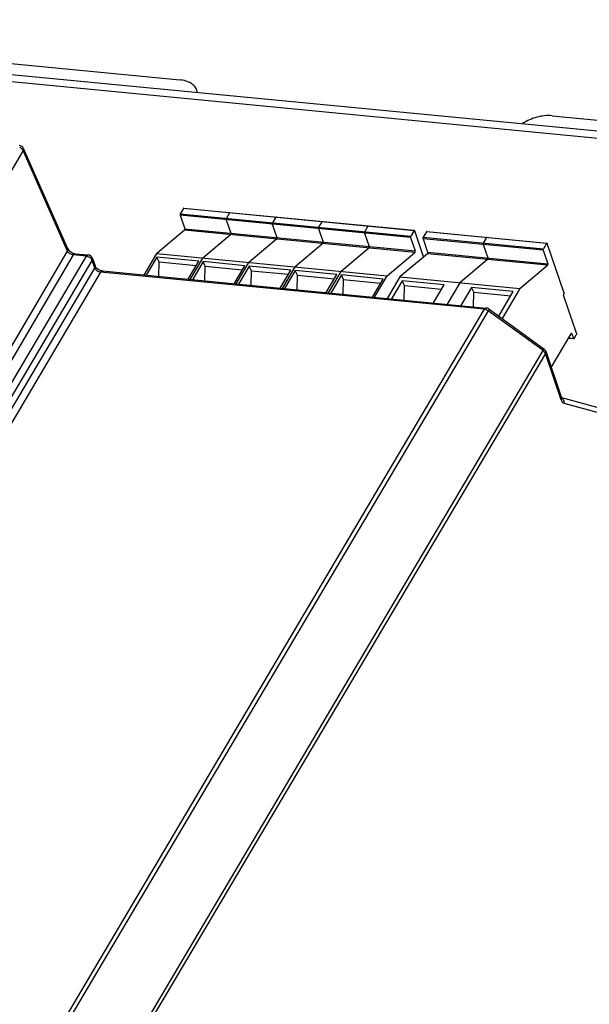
# Model space of a CAD drawing. Header units: millimetres. Extents: x -2787 to 4673, y -54 to 2046.
# Tile 122 of 124: x 4036 to 4092, y 822 to 918. Entities that reach past the tile are written whole.
import ezdxf

# ---------------------------------------------------------------- set-up
doc = ezdxf.new("R2010")
doc.units = ezdxf.units.MM
doc.header["$LTSCALE"] = 81.675
doc.layers.get('0').update_dxf_attribs({"linetype": 'CONTINUOUS'})

msp = doc.modelspace()

# ---------------------------------------------------------------- linework, layer by layer
at = {"color": 3}
for p, q in [((3980.41, 918.408), (4162.908, 900.799)), ((3979.965, 917.758), (4161.676, 900.225)), ((4035.239, 914.163), (4052.023, 912.543)), ((4088.242, 909.048), (4105.026, 907.429)), ((4036.76, 905.649), (4008.971, 858.639)), ((4041.088, 895.864), (4036.76, 905.649)), ((4041.117, 896.077), (4036.788, 905.862)), ((4052.37, 900.022), (4052.055, 899.489)), ((4074.808, 897.857), (4052.37, 900.022)), ((4052.405, 900.048), (4074.843, 897.883)), ((4052.041, 899.348), (4052.486, 898.046)), ((4074.478, 897.183), (4052.041, 899.348)), ((4052.055, 899.489), (4074.493, 897.324)), ((4056.528, 898.915), (4056.974, 897.613)), ((4056.858, 899.589), (4056.542, 899.056)), ((4061.345, 899.156), (4061.03, 898.623)), ((4052.486, 898.046), (4074.924, 895.881)), ((4061.016, 898.482), (4061.462, 897.18)), ((4065.503, 898.049), (4065.949, 896.747)), ((4065.833, 898.723), (4065.517, 898.19)), ((4070.32, 898.29), (4070.005, 897.757)), ((4052.458, 897.887), (4049.768, 895.621)), ((4074.896, 895.722), (4052.458, 897.887)), ((4056.945, 897.454), (4054.256, 895.188)), ((4061.433, 897.021), (4058.743, 894.755)), ((4069.991, 897.616), (4070.437, 896.314)), ((4074.478, 897.183), (4074.924, 895.881)), ((4074.808, 897.857), (4074.493, 897.324)), ((4075.745, 895.303), (4074.873, 897.85)), ((4075.687, 897.067), (4076.133, 895.764)), ((4087.383, 895.938), (4075.687, 897.067)), ((4076.016, 897.741), (4075.701, 897.207)), ((4075.701, 897.207), (4087.397, 896.079)), ((4087.712, 896.612), (4076.016, 897.741)), ((4076.051, 897.766), (4087.747, 896.638)), ((4081.864, 897.177), (4081.549, 896.643)), ((4065.921, 896.588), (4063.231, 894.322)), ((4070.408, 896.155), (4067.719, 893.889)), ((4081.535, 896.502), (4081.981, 895.2)), ((4087.712, 896.612), (4087.397, 896.079)), ((4089.399, 891.867), (4087.777, 896.605)), ((4026.601, 871.355), (4041.088, 895.864)), ((4041.644, 895.484), (4027.204, 871.055)), ((4028.43, 870.852), (4042.918, 895.361)), ((4042.918, 895.361), (4041.644, 895.484)), ((4041.819, 895.611), (4043.093, 895.488)), ((4043.518, 895.153), (4043.771, 894.412)), ((4048.533, 893.532), (4049.768, 895.621)), ((4049.783, 895.267), (4048.746, 893.511)), ((4049.768, 895.621), (4072.206, 893.456)), ((4050, 894.816), (4049.783, 895.267)), ((4053.847, 894.875), (4049.783, 895.267)), ((4053.021, 893.099), (4054.256, 895.188)), ((4072.206, 893.456), (4074.896, 895.722)), ((4076.104, 895.606), (4073.414, 893.339)), ((4087.8, 894.477), (4076.104, 895.606)), ((4076.133, 895.764), (4087.828, 894.636)), ((4087.383, 895.938), (4087.828, 894.636)), ((3973.088, 774.684), (4043.74, 894.208)), ((4028.815, 870.128), (4043.486, 894.948)), ((4043.74, 894.208), (4043.486, 894.948)), ((4049.968, 893.393), (4050, 894.816)), ((4050, 894.816), (4053.607, 894.468)), ((4052.809, 893.119), (4053.847, 894.875)), ((4054.271, 894.834), (4053.233, 893.078)), ((4054.488, 894.383), (4054.271, 894.834)), ((4058.334, 894.442), (4054.271, 894.834)), ((4054.455, 892.96), (4054.488, 894.383)), ((4054.488, 894.383), (4058.094, 894.035)), ((4057.297, 892.686), (4058.334, 894.442)), ((4057.509, 892.666), (4058.743, 894.755)), ((4058.758, 894.401), (4057.721, 892.645)), ((4058.975, 893.95), (4058.758, 894.401)), ((4062.822, 894.009), (4058.758, 894.401)), ((4061.996, 892.233), (4063.231, 894.322)), ((4081.952, 895.042), (4079.262, 892.775)), ((4085.11, 892.211), (4087.8, 894.477)), ((4044.308, 893.795), (3973.656, 774.272)), ((4081.669, 890.19), (4044.308, 893.795)), ((4044.483, 893.923), (4081.843, 890.318)), ((4058.943, 892.527), (4058.975, 893.95)), ((4058.975, 893.95), (4062.582, 893.602)), ((4061.784, 892.253), (4062.822, 894.009)), ((4063.246, 893.968), (4062.208, 892.212)), ((4063.463, 893.517), (4063.246, 893.968)), ((4067.309, 893.576), (4063.246, 893.968)), ((4063.431, 892.094), (4063.463, 893.517)), ((4063.463, 893.517), (4067.069, 893.169)), ((4066.272, 891.82), (4067.309, 893.576)), ((4066.484, 891.8), (4067.719, 893.889)), ((4067.733, 893.535), (4066.696, 891.779)), ((4067.951, 893.084), (4067.733, 893.535)), ((4071.797, 893.143), (4067.733, 893.535)), ((4070.759, 891.387), (4071.797, 893.143)), ((4070.971, 891.367), (4072.206, 893.456)), ((4073.414, 893.339), (4072.18, 891.25)), ((4073.414, 893.339), (4085.11, 892.211)), ((4067.918, 891.661), (4067.951, 893.084)), ((4067.951, 893.084), (4071.557, 892.736)), ((4073.668, 892.962), (4072.63, 891.207)), ((4073.885, 892.512), (4073.668, 892.962)), ((4077.731, 892.57), (4073.668, 892.962)), ((4073.853, 891.089), (4073.885, 892.512)), ((4073.885, 892.512), (4077.491, 892.164)), ((4076.694, 890.815), (4077.731, 892.57)), ((4079.262, 892.775), (4078.028, 890.686)), ((4080.399, 892.313), (4079.361, 890.557)), ((4080.616, 891.862), (4080.399, 892.313)), ((4084.463, 891.921), (4080.399, 892.313)), ((4085.11, 892.211), (4083.382, 889.286)), ((4080.584, 890.439), (4080.616, 891.862)), ((4080.616, 891.862), (4084.223, 891.514)), ((4083.048, 889.528), (4084.463, 891.921)), ((4090.618, 887.851), (4089.351, 891.553)), ((4089.365, 891.693), (4089.385, 891.727)), ((4011.017, 770.667), (4081.669, 890.19)), ((4082.018, 890.052), (4011.366, 770.528)), ((4087.369, 886.166), (4082.018, 890.052)), ((4082.089, 890.225), (4087.44, 886.339)), ((4088.162, 884.513), (4090.106, 887.803)), ((4089.865, 887.395), (4090.323, 887.351)), ((4090.171, 887.795), (4090.106, 887.802)), ((4090.171, 887.795), (4090.323, 887.351)), ((4090.387, 887.344), (4090.604, 887.711)), ((4090.352, 887.318), (4089.848, 887.367)), ((4016.717, 766.643), (4087.369, 886.166)), ((4087.588, 885.892), (4016.936, 766.368)), ((4089.136, 881.372), (4087.588, 885.892)), ((4087.62, 886.096), (4089.167, 881.576)), ((4096.06, 879.666), (4089.178, 881.55)), ((4089.398, 881.05), (4096.368, 879.142))]:
    msp.add_line(p, q, dxfattribs=at)
for centre, radius, start, end in [((4052.566, 911.134), 1.176, 10.02621, 18.84731), ((4036.331, 905.66), 0.5, 23.86108, 84.56371), ((4056.783, 897.56), 0.199, 344.54013, 349.85528), ((4056.766, 897.563), 0.215, 349.80179, 354.84173), ((4056.791, 897.563), 0.191, 0.95216, 5.31284), ((4056.77, 897.562), 0.212, 354.80871, 0.9677), ((4061.27, 897.127), 0.199, 344.54013, 349.85528), ((4061.254, 897.13), 0.215, 349.80178, 354.84173), ((4061.278, 897.13), 0.191, 0.95215, 5.31284), ((4061.257, 897.129), 0.212, 354.80871, 0.96769), ((4065.758, 896.694), 0.199, 344.54013, 349.85528), ((4065.741, 896.697), 0.215, 349.80179, 354.84173), ((4065.766, 896.697), 0.191, 0.95216, 5.31284), ((4065.745, 896.696), 0.212, 354.80871, 0.9677), ((4070.245, 896.261), 0.199, 344.54013, 349.85528), ((4070.229, 896.264), 0.215, 349.80179, 354.84173), ((4070.253, 896.264), 0.191, 0.95215, 5.31284), ((4070.233, 896.263), 0.212, 354.80871, 0.96769), ((4042.828, 894.639), 0.729, 68.38612, 72.05604), ((4043.045, 894.991), 0.5, 18.90005, 84.4886), ((4081.789, 895.147), 0.199, 344.54013, 349.85528), ((4081.773, 895.15), 0.215, 349.80178, 354.84173), ((4081.797, 895.15), 0.191, 0.95215, 5.31284), ((4081.776, 895.15), 0.212, 354.80871, 0.96769), ((4081.795, 889.82), 0.5, 54.01535, 84.52099), ((4081.555, 889.413), 0.789, 54.03531, 63.5275), ((4087.147, 885.934), 0.5, 18.90005, 54.01928)]:
    msp.add_arc(centre, radius, start, end, dxfattribs=at)
for points, knots in [([(4053.679, 911.514), (4053.631, 911.654), (4053.473, 911.927), (4053.092, 912.24), (4052.595, 912.455), (4052.221, 912.524), (4052.023, 912.543)], [0, 0, 0, 0, 0.215992, 0.448948, 0.709411, 1, 1, 1, 1]), ([(4088.242, 909.048), (4087.752, 909.096), (4086.735, 908.982), (4085.803, 908.57), (4085.38, 908.286)], [0, 0, 0, 0, 0.4912, 1, 1, 1, 1]), ([(4036.788, 905.862), (4036.809, 905.814), (4036.803, 905.732), (4036.771, 905.667), (4036.76, 905.649)], [0, 0, 0, 0, 0.713036, 1, 1, 1, 1]), ([(4052.405, 900.048), (4052.402, 900.048), (4052.387, 900.046), (4052.376, 900.033), (4052.37, 900.022)], [0, 0, 0, 0, 0.203259, 1, 1, 1, 1]), ([(4052.055, 899.489), (4052.043, 899.468), (4052.031, 899.42), (4052.033, 899.371), (4052.041, 899.348)], [0, 0, 0, 0, 0.498799, 1, 1, 1, 1]), ([(4056.542, 899.056), (4056.53, 899.035), (4056.518, 898.987), (4056.52, 898.938), (4056.528, 898.915)], [0, 0, 0, 0, 0.498799, 1, 1, 1, 1]), ([(4056.893, 899.615), (4056.89, 899.615), (4056.874, 899.613), (4056.864, 899.6), (4056.858, 899.589)], [0, 0, 0, 0, 0.203259, 1, 1, 1, 1]), ([(4061.38, 899.182), (4061.377, 899.182), (4061.362, 899.18), (4061.351, 899.167), (4061.345, 899.156)], [0, 0, 0, 0, 0.203259, 1, 1, 1, 1]), ([(4052.486, 898.046), (4052.496, 898.018), (4052.495, 897.962), (4052.478, 897.904), (4052.458, 897.887)], [0, 0, 0, 0, 0.533989, 1, 1, 1, 1]), ([(4061.03, 898.623), (4061.018, 898.602), (4061.006, 898.554), (4061.008, 898.505), (4061.016, 898.482)], [0, 0, 0, 0, 0.498799, 1, 1, 1, 1]), ([(4065.517, 898.19), (4065.505, 898.169), (4065.494, 898.121), (4065.496, 898.072), (4065.503, 898.049)], [0, 0, 0, 0, 0.498799, 1, 1, 1, 1]), ([(4065.868, 898.749), (4065.865, 898.749), (4065.849, 898.747), (4065.839, 898.734), (4065.833, 898.723)], [0, 0, 0, 0, 0.203259, 1, 1, 1, 1]), ([(4070.355, 898.316), (4070.352, 898.316), (4070.337, 898.314), (4070.326, 898.301), (4070.32, 898.29)], [0, 0, 0, 0, 0.203259, 1, 1, 1, 1]), ([(4056.974, 897.613), (4056.984, 897.585), (4056.983, 897.529), (4056.965, 897.471), (4056.945, 897.454)], [0, 0, 0, 0, 0.533989, 1, 1, 1, 1]), ([(4061.462, 897.18), (4061.471, 897.152), (4061.471, 897.096), (4061.453, 897.038), (4061.433, 897.021)], [0, 0, 0, 0, 0.533989, 1, 1, 1, 1]), ([(4070.005, 897.757), (4069.993, 897.736), (4069.981, 897.688), (4069.983, 897.639), (4069.991, 897.616)], [0, 0, 0, 0, 0.498799, 1, 1, 1, 1]), ([(4074.478, 897.183), (4074.471, 897.206), (4074.469, 897.255), (4074.48, 897.303), (4074.493, 897.324)], [0, 0, 0, 0, 0.501201, 1, 1, 1, 1]), ([(4074.808, 897.857), (4074.81, 897.861), (4074.818, 897.873), (4074.833, 897.884), (4074.843, 897.883)], [0, 0, 0, 0, 0.3162, 1, 1, 1, 1]), ([(4074.843, 897.883), (4074.846, 897.883), (4074.861, 897.877), (4074.869, 897.862), (4074.873, 897.85)], [0, 0, 0, 0, 0.202143, 1, 1, 1, 1]), ([(4075.701, 897.207), (4075.689, 897.187), (4075.677, 897.139), (4075.679, 897.089), (4075.687, 897.067)], [0, 0, 0, 0, 0.498799, 1, 1, 1, 1]), ([(4076.051, 897.766), (4076.048, 897.767), (4076.033, 897.765), (4076.022, 897.751), (4076.016, 897.741)], [0, 0, 0, 0, 0.203259, 1, 1, 1, 1]), ([(4081.899, 897.202), (4081.896, 897.202), (4081.881, 897.2), (4081.87, 897.187), (4081.864, 897.177)], [0, 0, 0, 0, 0.203259, 1, 1, 1, 1]), ([(4041.088, 895.864), (4041.099, 895.882), (4041.132, 895.947), (4041.138, 896.029), (4041.117, 896.077)], [0, 0, 0, 0, 0.286964, 1, 1, 1, 1]), ([(4041.117, 896.077), (4041.171, 895.953), (4041.393, 895.745), (4041.667, 895.626), (4041.819, 895.611)], [0, 0, 0, 0, 0.469326, 1, 1, 1, 1]), ([(4065.949, 896.747), (4065.959, 896.719), (4065.958, 896.663), (4065.94, 896.605), (4065.921, 896.588)], [0, 0, 0, 0, 0.533989, 1, 1, 1, 1]), ([(4070.437, 896.314), (4070.446, 896.286), (4070.446, 896.23), (4070.428, 896.172), (4070.408, 896.155)], [0, 0, 0, 0, 0.533989, 1, 1, 1, 1]), ([(4081.549, 896.643), (4081.537, 896.622), (4081.525, 896.574), (4081.527, 896.525), (4081.535, 896.502)], [0, 0, 0, 0, 0.498799, 1, 1, 1, 1]), ([(4087.383, 895.938), (4087.375, 895.961), (4087.373, 896.01), (4087.385, 896.058), (4087.397, 896.079)], [0, 0, 0, 0, 0.501201, 1, 1, 1, 1]), ([(4087.712, 896.612), (4087.715, 896.616), (4087.723, 896.628), (4087.737, 896.639), (4087.747, 896.638)], [0, 0, 0, 0, 0.3162, 1, 1, 1, 1]), ([(4087.747, 896.638), (4087.75, 896.637), (4087.765, 896.632), (4087.773, 896.616), (4087.777, 896.605)], [0, 0, 0, 0, 0.202143, 1, 1, 1, 1]), ([(4041.819, 895.611), (4041.804, 895.613), (4041.727, 895.603), (4041.674, 895.535), (4041.644, 895.484)], [0, 0, 0, 0, 0.203289, 1, 1, 1, 1]), ([(4042.918, 895.361), (4042.93, 895.381), (4042.97, 895.441), (4043.042, 895.493), (4043.093, 895.488)], [0, 0, 0, 0, 0.316205, 1, 1, 1, 1]), ([(4074.896, 895.722), (4074.915, 895.739), (4074.933, 895.797), (4074.934, 895.853), (4074.924, 895.881)], [0, 0, 0, 0, 0.466012, 1, 1, 1, 1]), ([(4076.133, 895.764), (4076.142, 895.737), (4076.142, 895.68), (4076.124, 895.622), (4076.104, 895.606)], [0, 0, 0, 0, 0.533989, 1, 1, 1, 1]), ([(4081.981, 895.2), (4081.99, 895.172), (4081.99, 895.116), (4081.972, 895.058), (4081.952, 895.042)], [0, 0, 0, 0, 0.533989, 1, 1, 1, 1]), ([(4044.483, 893.923), (4044.321, 893.938), (4044.043, 894.066), (4043.814, 894.286), (4043.771, 894.412)], [0, 0, 0, 0, 0.547648, 1, 1, 1, 1]), ([(4087.8, 894.477), (4087.82, 894.494), (4087.838, 894.552), (4087.838, 894.608), (4087.828, 894.636)], [0, 0, 0, 0, 0.466012, 1, 1, 1, 1]), ([(4044.483, 893.923), (4044.468, 893.924), (4044.391, 893.914), (4044.338, 893.846), (4044.308, 893.795)], [0, 0, 0, 0, 0.203289, 1, 1, 1, 1]), ([(4089.365, 891.693), (4089.353, 891.673), (4089.341, 891.625), (4089.343, 891.575), (4089.351, 891.553)], [0, 0, 0, 0, 0.498799, 1, 1, 1, 1]), ([(4089.399, 891.867), (4089.407, 891.845), (4089.409, 891.795), (4089.397, 891.747), (4089.385, 891.727)], [0, 0, 0, 0, 0.501201, 1, 1, 1, 1]), ([(4081.669, 890.19), (4081.681, 890.21), (4081.72, 890.27), (4081.793, 890.323), (4081.843, 890.318)], [0, 0, 0, 0, 0.316094, 1, 1, 1, 1]), ([(4082.089, 890.225), (4082.095, 890.221), (4082.09, 890.193), (4082.083, 890.176), (4082.077, 890.162)], [0, 0, 0, 0, 0.308158, 1, 1, 1, 1]), ([(4090.141, 887.828), (4090.138, 887.828), (4090.122, 887.826), (4090.112, 887.813), (4090.106, 887.803)], [0, 0, 0, 0, 0.203259, 1, 1, 1, 1]), ([(4090.171, 887.795), (4090.169, 887.8), (4090.164, 887.814), (4090.151, 887.827), (4090.141, 887.828)], [0, 0, 0, 0, 0.317508, 1, 1, 1, 1]), ([(4090.618, 887.851), (4090.626, 887.829), (4090.628, 887.779), (4090.616, 887.731), (4090.604, 887.711)], [0, 0, 0, 0, 0.501201, 1, 1, 1, 1]), ([(4090.352, 887.318), (4090.349, 887.319), (4090.334, 887.324), (4090.327, 887.34), (4090.323, 887.351)], [0, 0, 0, 0, 0.202143, 1, 1, 1, 1]), ([(4090.387, 887.344), (4090.385, 887.34), (4090.377, 887.328), (4090.363, 887.317), (4090.352, 887.318)], [0, 0, 0, 0, 0.3162, 1, 1, 1, 1]), ([(4087.428, 886.276), (4087.433, 886.287), (4087.44, 886.306), (4087.445, 886.327), (4087.443, 886.334)], [0, 0, 0, 0, 0.638314, 1, 1, 1, 1]), ([(4087.443, 886.334), (4087.443, 886.335), (4087.443, 886.337), (4087.441, 886.339), (4087.44, 886.339)], [0, 0, 0, 0, 0.536848, 1, 1, 1, 1]), ([(4089.167, 881.576), (4089.169, 881.57), (4089.173, 881.56), (4089.178, 881.549), (4089.18, 881.544)], [0, 0, 0, 0, 0.538142, 1, 1, 1, 1]), ([(4089.178, 881.52), (4089.177, 881.53), (4089.175, 881.549), (4089.17, 881.567), (4089.167, 881.576)], [0, 0, 0, 0, 0.503297, 1, 1, 1, 1]), ([(4089.18, 881.544), (4089.182, 881.54), (4089.185, 881.532), (4089.189, 881.525), (4089.19, 881.522)], [0, 0, 0, 0, 0.567852, 1, 1, 1, 1]), ([(4089.207, 881.216), (4089.22, 881.195), (4089.267, 881.124), (4089.339, 881.066), (4089.398, 881.05)], [0, 0, 0, 0, 0.289624, 1, 1, 1, 1])]:
    msp.add_open_spline(points, degree=3, knots=knots, dxfattribs=at)
for points in [[(4036.631, 905.827), (4036.572, 905.884), (4036.503, 905.93), (4036.429, 905.965)], [(4036.76, 905.649), (4036.73, 905.717), (4036.684, 905.777), (4036.631, 905.827)], [(4056.521, 898.949), (4056.52, 898.962), (4056.521, 898.974), (4056.522, 898.987)], [(4056.528, 898.915), (4056.525, 898.926), (4056.522, 898.937), (4056.521, 898.949)], [(4056.522, 898.987), (4056.523, 899), (4056.525, 899.012), (4056.529, 899.024)], [(4056.529, 899.024), (4056.532, 899.035), (4056.537, 899.046), (4056.542, 899.056)], [(4056.858, 899.589), (4056.862, 899.597), (4056.868, 899.604), (4056.875, 899.609)], [(4056.875, 899.609), (4056.88, 899.613), (4056.886, 899.615), (4056.893, 899.615)], [(4061.345, 899.156), (4061.35, 899.164), (4061.355, 899.171), (4061.362, 899.176)], [(4061.362, 899.176), (4061.367, 899.18), (4061.374, 899.182), (4061.38, 899.182)], [(4061.009, 898.516), (4061.008, 898.529), (4061.008, 898.541), (4061.009, 898.554)], [(4061.009, 898.554), (4061.011, 898.567), (4061.013, 898.579), (4061.017, 898.591)], [(4061.016, 898.482), (4061.012, 898.493), (4061.01, 898.504), (4061.009, 898.516)], [(4061.017, 898.591), (4061.02, 898.602), (4061.024, 898.613), (4061.03, 898.623)], [(4065.497, 898.083), (4065.496, 898.096), (4065.496, 898.108), (4065.497, 898.121)], [(4065.497, 898.121), (4065.498, 898.134), (4065.501, 898.146), (4065.504, 898.158)], [(4065.503, 898.049), (4065.5, 898.06), (4065.498, 898.071), (4065.497, 898.083)], [(4065.504, 898.158), (4065.507, 898.169), (4065.512, 898.18), (4065.517, 898.19)], [(4065.833, 898.723), (4065.837, 898.731), (4065.843, 898.738), (4065.85, 898.743)], [(4065.85, 898.743), (4065.855, 898.747), (4065.862, 898.749), (4065.868, 898.749)], [(4070.32, 898.29), (4070.325, 898.298), (4070.33, 898.305), (4070.338, 898.31)], [(4070.338, 898.31), (4070.343, 898.314), (4070.349, 898.316), (4070.355, 898.316)], [(4056.945, 897.454), (4056.952, 897.46), (4056.957, 897.468), (4056.962, 897.476)], [(4056.962, 897.476), (4056.964, 897.479), (4056.966, 897.483), (4056.967, 897.487)], [(4056.967, 897.487), (4056.97, 897.493), (4056.972, 897.5), (4056.974, 897.507)], [(4056.981, 897.581), (4056.98, 897.592), (4056.978, 897.603), (4056.974, 897.613)], [(4061.433, 897.021), (4061.44, 897.027), (4061.445, 897.035), (4061.449, 897.043)], [(4061.449, 897.043), (4061.451, 897.046), (4061.453, 897.05), (4061.455, 897.054)], [(4061.455, 897.054), (4061.457, 897.06), (4061.46, 897.067), (4061.462, 897.074)], [(4061.468, 897.148), (4061.467, 897.159), (4061.465, 897.17), (4061.462, 897.18)], [(4069.984, 897.65), (4069.983, 897.663), (4069.983, 897.675), (4069.985, 897.688)], [(4069.991, 897.616), (4069.987, 897.627), (4069.985, 897.638), (4069.984, 897.65)], [(4069.985, 897.688), (4069.986, 897.701), (4069.988, 897.713), (4069.992, 897.725)], [(4069.992, 897.725), (4069.995, 897.736), (4069.999, 897.747), (4070.005, 897.757)], [(4081.864, 897.177), (4081.869, 897.184), (4081.874, 897.191), (4081.881, 897.196)], [(4081.881, 897.196), (4081.886, 897.2), (4081.893, 897.203), (4081.899, 897.202)], [(4065.921, 896.588), (4065.927, 896.594), (4065.933, 896.602), (4065.937, 896.61)], [(4065.937, 896.61), (4065.939, 896.613), (4065.941, 896.617), (4065.942, 896.621)], [(4065.942, 896.621), (4065.945, 896.627), (4065.947, 896.634), (4065.949, 896.641)], [(4065.956, 896.715), (4065.955, 896.726), (4065.953, 896.737), (4065.949, 896.747)], [(4070.408, 896.155), (4070.415, 896.161), (4070.42, 896.169), (4070.424, 896.177)], [(4070.424, 896.177), (4070.426, 896.18), (4070.428, 896.184), (4070.43, 896.188)], [(4070.43, 896.188), (4070.433, 896.194), (4070.435, 896.201), (4070.437, 896.208)], [(4070.443, 896.282), (4070.442, 896.293), (4070.44, 896.304), (4070.437, 896.314)], [(4081.528, 896.536), (4081.527, 896.549), (4081.527, 896.561), (4081.528, 896.574)], [(4081.528, 896.574), (4081.53, 896.587), (4081.532, 896.599), (4081.536, 896.612)], [(4081.535, 896.502), (4081.531, 896.513), (4081.529, 896.525), (4081.528, 896.536)], [(4081.536, 896.612), (4081.539, 896.622), (4081.543, 896.633), (4081.549, 896.643)], [(4041.218, 895.686), (4041.165, 895.737), (4041.118, 895.797), (4041.088, 895.864)], [(4041.419, 895.548), (4041.346, 895.583), (4041.277, 895.63), (4041.218, 895.686)], [(4041.644, 895.484), (4041.567, 895.491), (4041.49, 895.515), (4041.419, 895.548)], [(4043.053, 895.332), (4043.009, 895.346), (4042.963, 895.357), (4042.918, 895.361)], [(4043.404, 895.093), (4043.325, 895.192), (4043.214, 895.27), (4043.096, 895.316)], [(4043.486, 894.948), (4043.468, 895.001), (4043.439, 895.05), (4043.404, 895.093)], [(4043.518, 895.153), (4043.54, 895.087), (4043.521, 895.008), (4043.486, 894.948)], [(4081.952, 895.042), (4081.959, 895.047), (4081.964, 895.055), (4081.968, 895.063)], [(4081.968, 895.063), (4081.97, 895.066), (4081.972, 895.07), (4081.974, 895.074)], [(4081.974, 895.074), (4081.976, 895.08), (4081.979, 895.087), (4081.98, 895.094)], [(4081.987, 895.168), (4081.986, 895.179), (4081.984, 895.19), (4081.981, 895.2)], [(4043.74, 894.208), (4043.775, 894.267), (4043.793, 894.347), (4043.771, 894.412)], [(4043.822, 894.063), (4043.787, 894.106), (4043.758, 894.155), (4043.74, 894.208)], [(4044.129, 893.84), (4044.012, 893.886), (4043.901, 893.964), (4043.822, 894.063)], [(4044.308, 893.795), (4044.247, 893.801), (4044.186, 893.817), (4044.129, 893.84)], [(4081.787, 890.167), (4081.749, 890.178), (4081.709, 890.186), (4081.669, 890.19)], [(4081.907, 890.119), (4081.868, 890.138), (4081.828, 890.154), (4081.787, 890.167)], [(4082.077, 890.162), (4082.06, 890.124), (4082.039, 890.087), (4082.018, 890.052)], [(4087.369, 886.166), (4087.39, 886.202), (4087.411, 886.238), (4087.428, 886.276)], [(4087.466, 886.083), (4087.436, 886.113), (4087.404, 886.141), (4087.369, 886.166)], [(4087.588, 885.892), (4087.564, 885.963), (4087.518, 886.028), (4087.466, 886.083)], [(4087.62, 886.096), (4087.642, 886.031), (4087.623, 885.951), (4087.588, 885.892)], [(4089.136, 881.372), (4089.162, 881.416), (4089.18, 881.469), (4089.178, 881.52)], [(4089.136, 881.372), (4089.154, 881.318), (4089.177, 881.265), (4089.207, 881.216)], [(4089.186, 881.533), (4089.237, 881.503), (4089.281, 881.46), (4089.315, 881.412)], [(4089.315, 881.412), (4089.386, 881.31), (4089.414, 881.172), (4089.398, 881.05)]]:
    msp.add_open_spline(points, degree=3, dxfattribs=at)

doc.saveas('drawing.dxf')
